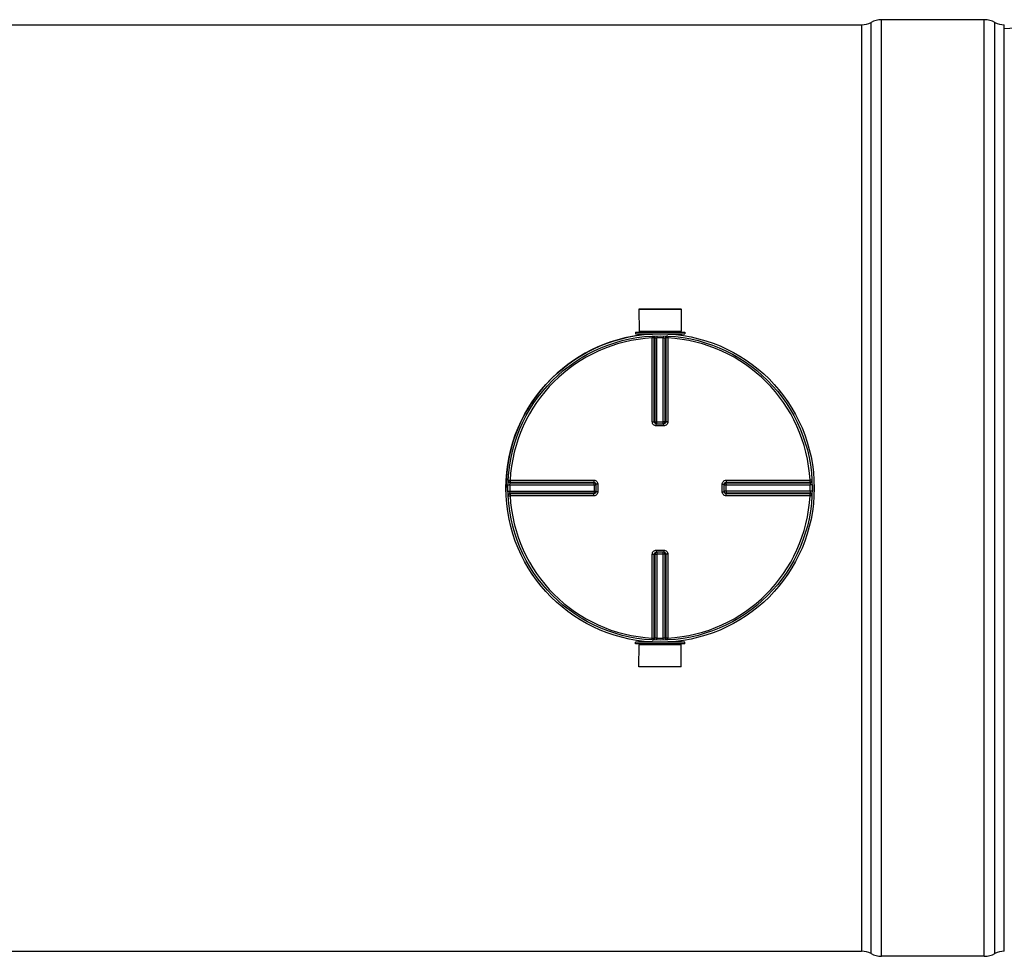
# Model space of a CAD drawing. Header units: millimetres. Extents: x 0 to 297, y 0 to 210.
# Tile 7 of 20: x 141 to 190, y 71 to 117. Entities that reach past the tile are written whole.
import ezdxf

# ---------------------------------------------------------------- set-up
doc = ezdxf.new("R2010")
doc.units = ezdxf.units.MM
doc.header["$LTSCALE"] = 16.335
doc.layers.get('0').update_dxf_attribs({"linetype": 'CONTINUOUS'})
doc.layers.add('01_GLOBAL', color=7, linetype='CONTINUOUS')
doc.layers.add('AXES_REF', color=7, linetype='CONTINUOUS')

msp = doc.modelspace()

# ---------------------------------------------------------------- linework, layer by layer
at = {"color": 7, "linetype": 'Continuous'}
for p, q in [((43.922, 117.136), (183.164, 117.136)), ((189.293, 117.386), (184.164, 117.386)), ((190.293, 70.856), (190.293, 117.136)), ((191.433, 116.996), (190.293, 116.936)), ((172.038, 102.926), (174.148, 102.926)), ((172.038, 102.926), (172.043, 101.826)), ((174.148, 102.926), (174.143, 101.826)), ((171.863, 101.776), (174.323, 101.776)), ((171.863, 101.776), (171.863, 101.696)), ((171.863, 101.696), (174.323, 101.696)), ((172.043, 101.826), (174.143, 101.826)), ((172.043, 101.826), (172.093, 101.776)), ((172.043, 101.686), (172.043, 101.624)), ((174.143, 101.826), (174.093, 101.776)), ((174.143, 101.686), (174.143, 101.624)), ((174.323, 101.776), (174.323, 101.696)), ((172.906, 97.2), (172.897, 97.2)), ((172.906, 97.2), (173.28, 97.2)), ((173.289, 97.2), (173.28, 97.2)), ((169.889, 94.192), (169.889, 94.192)), ((169.889, 94.192), (169.89, 94.183)), ((169.89, 94.183), (169.89, 93.809)), ((176.296, 94.183), (176.297, 94.192)), ((176.296, 93.809), (176.296, 94.183)), ((169.89, 93.809), (169.889, 93.8)), ((169.889, 93.8), (169.889, 93.8)), ((176.297, 93.8), (176.296, 93.809)), ((172.897, 90.792), (172.906, 90.793)), ((173.28, 90.793), (172.906, 90.793)), ((173.28, 90.793), (173.289, 90.792)), ((174.323, 86.296), (171.863, 86.296)), ((171.863, 86.216), (171.863, 86.296)), ((174.323, 86.216), (171.863, 86.216)), ((172.038, 85.066), (172.043, 86.166)), ((172.043, 86.306), (172.043, 86.368)), ((172.043, 86.166), (172.093, 86.216)), ((174.143, 86.166), (172.043, 86.166)), ((174.143, 86.166), (174.093, 86.216)), ((174.143, 86.306), (174.143, 86.368)), ((174.148, 85.066), (174.143, 86.166)), ((174.323, 86.216), (174.323, 86.296)), ((174.148, 85.066), (172.038, 85.066)), ((43.922, 70.856), (183.164, 70.856)), ((189.293, 70.606), (184.164, 70.606))]:
    msp.add_line(p, q, dxfattribs=at)
at = {"color": 9, "linetype": 'Continuous'}
for p, q in [((183.164, 117.136), (183.164, 70.856)), ((183.634, 70.739), (183.634, 117.254)), ((184.164, 70.606), (184.164, 117.386)), ((189.293, 70.606), (189.293, 117.386)), ((189.822, 70.739), (189.822, 117.254)), ((172.043, 101.686), (172.708, 101.686)), ((172.7, 101.586), (172.705, 101.489)), ((172.705, 97.301), (172.705, 101.489)), ((172.804, 97.3), (172.804, 101.486)), ((172.832, 101.488), (172.832, 97.297)), ((172.929, 101.594), (172.931, 101.497)), ((172.931, 97.2), (172.931, 101.497)), ((173.257, 101.594), (173.255, 101.497)), ((173.255, 97.2), (173.255, 101.497)), ((173.354, 97.297), (173.354, 101.488)), ((173.382, 101.486), (173.382, 97.3)), ((173.478, 101.686), (174.143, 101.686)), ((173.486, 101.586), (173.481, 101.489)), ((173.481, 101.489), (173.481, 97.301)), ((172.804, 97.3), (172.832, 97.297)), ((172.906, 97.101), (172.906, 97.2)), ((173.093, 97.101), (172.906, 97.101)), ((172.931, 97.296), (173.255, 97.296)), ((173.28, 97.101), (173.093, 97.101)), ((173.28, 97.101), (173.28, 97.2)), ((173.354, 97.297), (173.382, 97.3)), ((165.495, 94.16), (165.592, 94.158)), ((165.503, 94.39), (165.6, 94.385)), ((165.592, 94.158), (169.89, 94.158)), ((165.6, 94.385), (169.789, 94.385)), ((165.601, 94.257), (169.792, 94.257)), ((165.603, 94.285), (169.79, 94.285)), ((169.792, 94.257), (169.79, 94.285)), ((169.793, 94.158), (169.793, 93.835)), ((169.989, 94.183), (169.89, 94.183)), ((169.989, 94.183), (169.989, 93.809)), ((176.197, 94.183), (176.296, 94.183)), ((176.197, 93.809), (176.197, 94.183)), ((176.296, 94.158), (180.594, 94.158)), ((176.393, 93.835), (176.393, 94.158)), ((176.396, 94.285), (176.394, 94.257)), ((176.394, 94.257), (180.585, 94.257)), ((176.396, 94.285), (180.583, 94.285)), ((176.397, 94.385), (180.586, 94.385)), ((180.683, 94.39), (180.586, 94.385)), ((180.691, 94.16), (180.594, 94.158)), ((165.495, 93.832), (165.592, 93.835)), ((165.503, 93.603), (165.6, 93.608)), ((165.592, 93.835), (169.89, 93.835)), ((169.789, 93.608), (165.6, 93.608)), ((169.792, 93.735), (165.601, 93.735)), ((169.79, 93.707), (165.603, 93.707)), ((168.585, 93.608), (168.155, 93.608)), ((169.79, 93.707), (169.792, 93.735)), ((169.989, 93.809), (169.89, 93.809)), ((176.197, 93.809), (176.296, 93.809)), ((180.594, 93.835), (176.296, 93.835)), ((180.585, 93.735), (176.394, 93.735)), ((176.394, 93.735), (176.396, 93.707)), ((180.583, 93.707), (176.396, 93.707)), ((180.586, 93.608), (176.397, 93.608)), ((180.683, 93.603), (180.586, 93.608)), ((180.691, 93.832), (180.594, 93.835)), ((172.705, 86.504), (172.705, 90.692)), ((172.832, 90.695), (172.804, 90.693)), ((172.804, 86.506), (172.804, 90.693)), ((172.832, 90.695), (172.832, 86.505)), ((172.906, 90.892), (172.906, 90.793)), ((172.906, 90.892), (173.093, 90.892)), ((172.931, 90.793), (172.931, 86.495)), ((173.255, 90.696), (172.931, 90.696)), ((173.093, 90.892), (173.28, 90.892)), ((173.255, 86.495), (173.255, 90.793)), ((173.28, 90.892), (173.28, 90.793)), ((173.382, 90.693), (173.354, 90.695)), ((173.354, 86.505), (173.354, 90.695)), ((173.382, 90.693), (173.382, 86.506)), ((173.481, 90.692), (173.481, 86.504)), ((172.708, 86.306), (172.043, 86.306)), ((172.7, 86.406), (172.705, 86.504)), ((172.929, 86.398), (172.931, 86.495)), ((173.257, 86.398), (173.255, 86.495)), ((174.143, 86.306), (173.478, 86.306)), ((173.486, 86.406), (173.481, 86.504))]:
    msp.add_line(p, q, dxfattribs=at)
for points in [[(165.6, 94.385), (165.771, 94.385), (165.937, 94.385)], [(166.098, 94.385), (166.255, 94.385), (166.407, 94.385), (166.555, 94.385), (166.699, 94.385), (166.838, 94.385), (166.974, 94.385), (167.105, 94.385), (167.233, 94.385), (167.357, 94.385), (167.478, 94.385), (167.596, 94.385), (167.712, 94.385), (167.825, 94.385), (167.937, 94.385), (168.047, 94.385), (168.156, 94.385)], [(168.479, 94.385), (168.586, 94.385), (168.695, 94.385)], [(168.804, 94.385), (168.915, 94.385), (169.029, 94.385)], [(169.146, 94.385), (169.265, 94.385), (169.389, 94.385), (169.518, 94.385), (169.651, 94.385), (169.789, 94.385)], [(167.711, 93.608), (167.595, 93.608), (167.477, 93.608), (167.356, 93.608), (167.232, 93.608), (167.105, 93.608), (166.973, 93.608), (166.838, 93.608), (166.699, 93.608), (166.555, 93.608), (166.407, 93.608), (166.254, 93.608), (166.098, 93.608), (165.936, 93.608)], [(169.789, 93.608), (169.651, 93.608), (169.517, 93.608), (169.388, 93.608), (169.264, 93.608), (169.145, 93.608), (169.028, 93.608), (168.914, 93.608), (168.803, 93.608), (168.693, 93.608), (168.585, 93.608)]]:
    msp.add_lwpolyline(points, dxfattribs=at)
at = {"color": 7, "linetype": 'Continuous'}
msp.add_circle((173.093, 93.996), 7.6, dxfattribs=at)
for centre, radius, start, end in [((183.164, 118.136), 1, 270, 298.0725), ((184.164, 116.261), 1.125, 90, 118.0725), ((189.293, 116.261), 1.125, 61.9275, 90), ((190.293, 118.136), 1, 241.9275, 270), ((173.093, 93.996), 7.7, 97.8375, 181.2415), ((172.033, 101.686), 0.01, 0, 90), ((174.153, 101.686), 0.01, 90, 180), ((173.093, 93.996), 7.7, 358.7585, 1.2415), ((172.033, 86.306), 0.01, 270, 360), ((174.153, 86.306), 0.01, 180, 270), ((183.164, 69.856), 1, 61.9275, 90), ((190.293, 69.856), 1, 90, 118.0725), ((184.164, 71.731), 1.125, 241.9275, 270), ((189.293, 71.731), 1.125, 270, 298.0725)]:
    msp.add_arc(centre, radius, start, end, dxfattribs=at)
at = {"color": 9, "linetype": 'Continuous'}
for centre, radius, start, end in [((173.093, 93.996), 7.503, 92.9675, 177.0325), ((173.192, 93.998), 7.498, 92.7532, 92.9681), ((173.093, 94.001), 7.498, 88.764, 91.236), ((172.994, 93.998), 7.498, 87.0319, 87.2468), ((173.093, 93.996), 7.503, 2.9675, 87.0325), ((172.907, 97.307), 0.107, 252.9521, 258.38), ((172.907, 97.304), 0.105, 258.3693, 264.7148), ((172.931, 105.877), 8.581, 269.8533, 270.0002), ((173.255, 105.881), 8.585, 269.9999, 270.1443), ((173.255, 97.296), 0.0985, 284.9841, 292.5387), ((173.255, 97.296), 0.0981, 292.5703, 300.1619), ((173.089, 93.996), 7.498, 178.7642, 181.2358), ((173.092, 93.897), 7.5, 177.0319, 177.2468), ((161.212, 94.158), 8.581, 359.9998, 0.1467), ((176.401, 94.182), 0.105, 168.3693, 174.7148), ((176.393, 94.158), 0.0985, 157.4613, 165.0159), ((176.403, 94.182), 0.107, 162.9521, 168.38), ((176.392, 94.158), 0.0981, 149.8381, 157.4297), ((184.978, 94.158), 8.585, 179.8557, 180.0001), ((173.094, 93.897), 7.5, 2.7532, 2.9681), ((173.097, 93.996), 7.498, 358.7642, 1.2358), ((173.093, 93.996), 7.503, 182.9675, 267.0325), ((173.092, 94.096), 7.5, 182.7532, 182.9681), ((161.208, 93.834), 8.585, 359.8557, 0.0001), ((169.794, 93.834), 0.0981, 329.8381, 337.4297), ((169.793, 93.834), 0.0985, 337.4613, 345.0159), ((169.783, 93.81), 0.106, 345.1861, 349.982), ((169.785, 93.81), 0.105, 349.9788, 354.5832), ((169.792, 93.835), 0.0997, 345.0029, 348.3948), ((173.093, 93.996), 7.503, 272.9675, 357.0325), ((184.974, 93.834), 8.581, 179.9998, 180.1467), ((173.094, 94.096), 7.5, 357.0319, 357.2468), ((172.931, 90.697), 0.0981, 112.5703, 120.1619), ((172.931, 90.697), 0.0985, 104.9841, 112.5387), ((172.931, 82.111), 8.585, 89.9999, 90.1443), ((173.255, 82.115), 8.581, 89.8533, 90.0002), ((173.279, 90.688), 0.105, 78.3693, 84.7148), ((173.279, 90.686), 0.107, 72.9521, 78.38), ((173.192, 93.994), 7.498, 267.0319, 267.2468), ((173.093, 93.991), 7.498, 268.764, 271.236), ((172.994, 93.994), 7.498, 272.7532, 272.9681)]:
    msp.add_arc(centre, radius, start, end, dxfattribs=at)
for points, knots in [([(172.7, 101.586), (172.726, 101.587), (172.781, 101.567), (172.804, 101.513), (172.804, 101.486)], [0, 0, 0, 0, 0.498597, 1, 1, 1, 1]), ([(172.804, 101.486), (172.8, 101.487), (172.767, 101.488), (172.734, 101.489), (172.705, 101.489)], [0, 0, 0, 0, 0.109221, 1, 1, 1, 1]), ([(172.728, 101.587), (172.754, 101.589), (172.809, 101.569), (172.832, 101.514), (172.832, 101.488)], [0, 0, 0, 0, 0.498599, 1, 1, 1, 1]), ([(172.832, 101.488), (172.836, 101.489), (172.869, 101.493), (172.902, 101.496), (172.931, 101.497)], [0, 0, 0, 0, 0.109867, 1, 1, 1, 1]), ([(173.255, 101.497), (173.267, 101.497), (173.3, 101.494), (173.333, 101.494), (173.354, 101.488)], [0, 0, 0, 0, 0.355616, 1, 1, 1, 1]), ([(173.458, 101.587), (173.432, 101.589), (173.377, 101.569), (173.354, 101.514), (173.354, 101.488)], [0, 0, 0, 0, 0.498599, 1, 1, 1, 1]), ([(173.486, 101.586), (173.46, 101.587), (173.405, 101.567), (173.382, 101.513), (173.382, 101.486)], [0, 0, 0, 0, 0.498567, 1, 1, 1, 1]), ([(173.481, 101.489), (173.47, 101.489), (173.437, 101.488), (173.403, 101.491), (173.382, 101.486)], [0, 0, 0, 0, 0.356334, 1, 1, 1, 1]), ([(172.705, 97.301), (172.716, 97.301), (172.75, 97.3), (172.783, 97.302), (172.804, 97.3)], [0, 0, 0, 0, 0.356432, 1, 1, 1, 1]), ([(172.906, 97.101), (172.855, 97.101), (172.748, 97.143), (172.705, 97.249), (172.705, 97.301)], [0, 0, 0, 0, 0.50046, 1, 1, 1, 1]), ([(172.832, 97.297), (172.835, 97.297), (172.861, 97.297), (172.886, 97.296), (172.909, 97.296)], [0, 0, 0, 0, 0.108162, 1, 1, 1, 1]), ([(173.354, 97.297), (173.351, 97.297), (173.325, 97.297), (173.299, 97.296), (173.276, 97.296)], [0, 0, 0, 0, 0.108156, 1, 1, 1, 1]), ([(173.481, 97.301), (173.481, 97.249), (173.438, 97.143), (173.331, 97.101), (173.28, 97.101)], [0, 0, 0, 0, 0.499825, 1, 1, 1, 1]), ([(173.382, 97.3), (173.382, 97.275), (173.362, 97.225), (173.313, 97.202), (173.289, 97.2)], [0, 0, 0, 0, 0.500557, 1, 1, 1, 1]), ([(173.481, 97.301), (173.47, 97.301), (173.436, 97.3), (173.403, 97.302), (173.382, 97.3)], [0, 0, 0, 0, 0.356432, 1, 1, 1, 1]), ([(165.502, 94.361), (165.501, 94.335), (165.521, 94.28), (165.575, 94.257), (165.601, 94.257)], [0, 0, 0, 0, 0.498599, 1, 1, 1, 1]), ([(165.503, 94.39), (165.502, 94.364), (165.522, 94.308), (165.577, 94.285), (165.603, 94.285)], [0, 0, 0, 0, 0.498567, 1, 1, 1, 1]), ([(165.592, 94.158), (165.593, 94.17), (165.595, 94.203), (165.595, 94.237), (165.601, 94.257)], [0, 0, 0, 0, 0.355616, 1, 1, 1, 1]), ([(165.6, 94.385), (165.6, 94.373), (165.601, 94.34), (165.598, 94.306), (165.603, 94.285)], [0, 0, 0, 0, 0.356334, 1, 1, 1, 1]), ([(169.789, 94.385), (169.789, 94.373), (169.789, 94.34), (169.788, 94.306), (169.79, 94.285)], [0, 0, 0, 0, 0.356428, 1, 1, 1, 1]), ([(169.789, 94.385), (169.84, 94.385), (169.946, 94.341), (169.989, 94.234), (169.989, 94.183)], [0, 0, 0, 0, 0.499829, 1, 1, 1, 1]), ([(169.79, 94.285), (169.814, 94.285), (169.864, 94.265), (169.887, 94.217), (169.889, 94.192)], [0, 0, 0, 0, 0.500599, 1, 1, 1, 1]), ([(169.793, 94.18), (169.793, 94.189), (169.793, 94.215), (169.794, 94.241), (169.792, 94.257)], [0, 0, 0, 0, 0.367753, 1, 1, 1, 1]), ([(176.197, 94.183), (176.197, 94.234), (176.24, 94.341), (176.346, 94.385), (176.397, 94.385)], [0, 0, 0, 0, 0.50046, 1, 1, 1, 1]), ([(176.393, 94.18), (176.393, 94.189), (176.393, 94.215), (176.392, 94.241), (176.394, 94.257)], [0, 0, 0, 0, 0.367614, 1, 1, 1, 1]), ([(176.397, 94.385), (176.397, 94.373), (176.397, 94.34), (176.398, 94.306), (176.396, 94.285)], [0, 0, 0, 0, 0.356432, 1, 1, 1, 1]), ([(180.683, 94.39), (180.684, 94.364), (180.664, 94.308), (180.609, 94.285), (180.583, 94.285)], [0, 0, 0, 0, 0.498597, 1, 1, 1, 1]), ([(180.583, 94.285), (180.584, 94.289), (180.585, 94.322), (180.586, 94.355), (180.586, 94.385)], [0, 0, 0, 0, 0.109221, 1, 1, 1, 1]), ([(180.684, 94.361), (180.685, 94.335), (180.665, 94.28), (180.611, 94.257), (180.585, 94.257)], [0, 0, 0, 0, 0.498599, 1, 1, 1, 1]), ([(180.585, 94.257), (180.586, 94.254), (180.59, 94.22), (180.593, 94.188), (180.594, 94.158)], [0, 0, 0, 0, 0.109867, 1, 1, 1, 1]), ([(165.502, 93.631), (165.501, 93.657), (165.521, 93.713), (165.575, 93.735), (165.601, 93.735)], [0, 0, 0, 0, 0.498599, 1, 1, 1, 1]), ([(165.503, 93.603), (165.502, 93.629), (165.522, 93.685), (165.577, 93.707), (165.603, 93.707)], [0, 0, 0, 0, 0.498597, 1, 1, 1, 1]), ([(165.601, 93.735), (165.6, 93.739), (165.596, 93.772), (165.593, 93.805), (165.592, 93.835)], [0, 0, 0, 0, 0.109867, 1, 1, 1, 1]), ([(165.603, 93.707), (165.602, 93.704), (165.601, 93.67), (165.6, 93.637), (165.6, 93.608)], [0, 0, 0, 0, 0.109221, 1, 1, 1, 1]), ([(169.789, 93.608), (169.789, 93.62), (169.789, 93.653), (169.788, 93.686), (169.79, 93.707)], [0, 0, 0, 0, 0.356432, 1, 1, 1, 1]), ([(169.989, 93.809), (169.989, 93.758), (169.946, 93.651), (169.84, 93.608), (169.789, 93.608)], [0, 0, 0, 0, 0.500171, 1, 1, 1, 1]), ([(169.793, 93.813), (169.793, 93.803), (169.793, 93.778), (169.794, 93.752), (169.792, 93.735)], [0, 0, 0, 0, 0.367614, 1, 1, 1, 1]), ([(176.397, 93.608), (176.346, 93.608), (176.24, 93.651), (176.197, 93.758), (176.197, 93.809)], [0, 0, 0, 0, 0.499825, 1, 1, 1, 1]), ([(176.396, 93.707), (176.372, 93.707), (176.321, 93.727), (176.299, 93.776), (176.297, 93.8)], [0, 0, 0, 0, 0.500557, 1, 1, 1, 1]), ([(176.393, 93.813), (176.393, 93.803), (176.393, 93.777), (176.392, 93.751), (176.394, 93.735)], [0, 0, 0, 0, 0.367753, 1, 1, 1, 1]), ([(176.397, 93.608), (176.397, 93.62), (176.397, 93.653), (176.398, 93.686), (176.396, 93.707)], [0, 0, 0, 0, 0.356432, 1, 1, 1, 1]), ([(180.683, 93.603), (180.684, 93.629), (180.664, 93.684), (180.609, 93.707), (180.583, 93.707)], [0, 0, 0, 0, 0.498567, 1, 1, 1, 1]), ([(180.586, 93.608), (180.586, 93.62), (180.585, 93.653), (180.588, 93.686), (180.583, 93.707)], [0, 0, 0, 0, 0.356334, 1, 1, 1, 1]), ([(180.594, 93.835), (180.593, 93.823), (180.591, 93.79), (180.591, 93.756), (180.585, 93.735)], [0, 0, 0, 0, 0.355616, 1, 1, 1, 1]), ([(180.684, 93.631), (180.685, 93.657), (180.665, 93.713), (180.611, 93.735), (180.585, 93.735)], [0, 0, 0, 0, 0.498599, 1, 1, 1, 1]), ([(172.705, 90.692), (172.705, 90.743), (172.748, 90.85), (172.855, 90.892), (172.906, 90.892)], [0, 0, 0, 0, 0.499825, 1, 1, 1, 1]), ([(172.705, 90.692), (172.716, 90.692), (172.75, 90.692), (172.783, 90.691), (172.804, 90.693)], [0, 0, 0, 0, 0.356432, 1, 1, 1, 1]), ([(172.804, 90.693), (172.804, 90.717), (172.824, 90.768), (172.873, 90.79), (172.897, 90.792)], [0, 0, 0, 0, 0.500557, 1, 1, 1, 1]), ([(172.832, 90.695), (172.835, 90.696), (172.861, 90.696), (172.887, 90.696), (172.91, 90.696)], [0, 0, 0, 0, 0.108156, 1, 1, 1, 1]), ([(173.354, 90.695), (173.351, 90.696), (173.325, 90.696), (173.3, 90.696), (173.277, 90.696)], [0, 0, 0, 0, 0.108162, 1, 1, 1, 1]), ([(173.28, 90.892), (173.331, 90.892), (173.438, 90.85), (173.481, 90.743), (173.481, 90.692)], [0, 0, 0, 0, 0.50046, 1, 1, 1, 1]), ([(173.481, 90.692), (173.47, 90.692), (173.436, 90.692), (173.403, 90.691), (173.382, 90.693)], [0, 0, 0, 0, 0.356432, 1, 1, 1, 1]), ([(172.7, 86.406), (172.726, 86.405), (172.781, 86.425), (172.804, 86.48), (172.804, 86.506)], [0, 0, 0, 0, 0.498567, 1, 1, 1, 1]), ([(172.705, 86.504), (172.716, 86.504), (172.749, 86.505), (172.783, 86.502), (172.804, 86.506)], [0, 0, 0, 0, 0.356334, 1, 1, 1, 1]), ([(172.728, 86.405), (172.754, 86.404), (172.809, 86.424), (172.832, 86.478), (172.832, 86.505)], [0, 0, 0, 0, 0.498599, 1, 1, 1, 1]), ([(172.931, 86.495), (172.919, 86.496), (172.886, 86.499), (172.853, 86.498), (172.832, 86.505)], [0, 0, 0, 0, 0.355616, 1, 1, 1, 1]), ([(173.354, 86.505), (173.35, 86.503), (173.317, 86.5), (173.284, 86.497), (173.255, 86.495)], [0, 0, 0, 0, 0.109867, 1, 1, 1, 1]), ([(173.458, 86.405), (173.432, 86.404), (173.377, 86.424), (173.354, 86.478), (173.354, 86.505)], [0, 0, 0, 0, 0.498599, 1, 1, 1, 1]), ([(173.382, 86.506), (173.386, 86.505), (173.419, 86.505), (173.452, 86.504), (173.481, 86.504)], [0, 0, 0, 0, 0.109221, 1, 1, 1, 1]), ([(173.486, 86.406), (173.46, 86.405), (173.405, 86.425), (173.382, 86.48), (173.382, 86.506)], [0, 0, 0, 0, 0.498567, 1, 1, 1, 1])]:
    msp.add_open_spline(points, degree=3, knots=knots, dxfattribs=at)
for points in [[(172.876, 97.204), (172.838, 97.216), (172.804, 97.26), (172.804, 97.3)], [(172.832, 97.297), (172.832, 97.255), (172.87, 97.208), (172.911, 97.199)], [(173.304, 97.211), (173.333, 97.227), (173.354, 97.264), (173.354, 97.297)], [(169.792, 94.257), (169.834, 94.257), (169.881, 94.219), (169.89, 94.178)], [(176.301, 94.213), (176.313, 94.251), (176.357, 94.285), (176.396, 94.285)], [(176.307, 94.208), (176.324, 94.236), (176.361, 94.257), (176.394, 94.257)], [(169.886, 93.783), (169.876, 93.743), (169.83, 93.707), (169.79, 93.707)], [(169.879, 93.785), (169.862, 93.756), (169.825, 93.735), (169.792, 93.735)], [(176.394, 93.735), (176.352, 93.735), (176.305, 93.773), (176.296, 93.815)], [(172.882, 90.782), (172.853, 90.765), (172.832, 90.729), (172.832, 90.695)], [(173.354, 90.695), (173.354, 90.737), (173.316, 90.785), (173.275, 90.793)], [(173.31, 90.788), (173.348, 90.777), (173.382, 90.733), (173.382, 90.693)]]:
    msp.add_open_spline(points, degree=3, dxfattribs=at)
at = {"layer": '01_GLOBAL', "color": 7, "linetype": 'Continuous'}
msp.add_circle((173.093, 93.996), 7.7, dxfattribs=at)
at = {"layer": 'AXES_REF', "color": 7, "linetype": 'Continuous'}
for p, q in [((172.043, 102.946), (174.143, 102.946)), ((172.043, 102.926), (172.043, 102.946)), ((174.143, 102.926), (174.143, 102.946))]:
    msp.add_line(p, q, dxfattribs=at)

doc.saveas('drawing.dxf')
